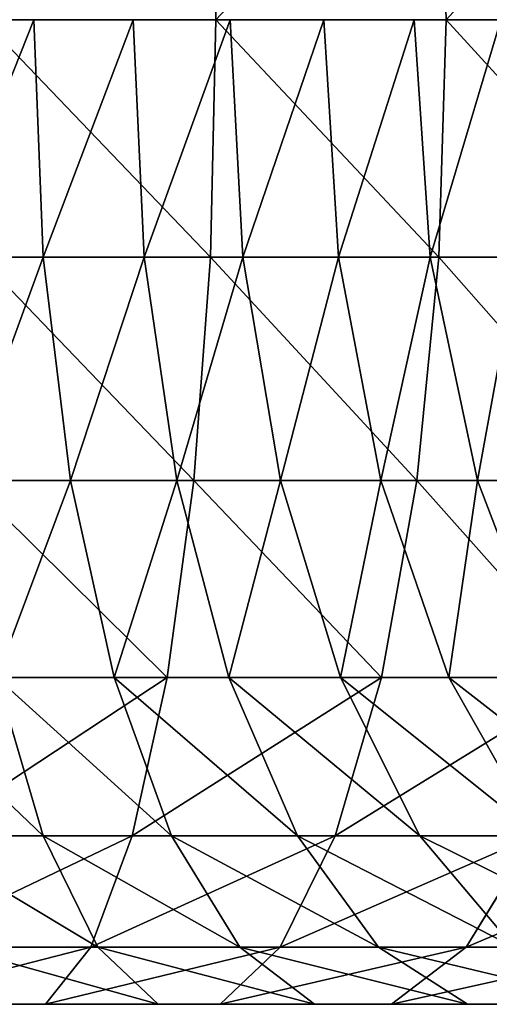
# Model space of a CAD drawing. Header units: centimetres. Extents: x -9.9 to 9.9, y -2.8 to 2.8.
# Tile 173 of 183: x 6.477 to 7.047, y -1.197 to 0. Entities that reach past the tile are written whole.
import ezdxf

# ---------------------------------------------------------------- set-up
doc = ezdxf.new("R2010")
doc.units = ezdxf.units.CM
doc.header["$LTSCALE"] = 2.54
doc.layers.get('0').update_dxf_attribs({"true_color": 0xff5454})

# ---------------------------------------------------------------- blocks, each defined once
blk = doc.blocks.new('OuterShell#1')
at = {"color": 0}
for p, q in [((16.5657, 3.0386, 26.8068), (16.5725, 2.75, 26.8412)), ((16.5657, 3.0386, 26.8068), (16.5725, 2.75, 26.8412)), ((16.843, 3.0386, 26.7422), (16.8521, 2.75, 26.776)), ((16.843, 3.0386, 26.7422), (16.8521, 2.75, 26.776)), ((16.5725, 2.75, 26.8412), (16.2893, 2.75, 26.888)), ((16.5725, 2.75, 26.8412), (16.2893, 2.75, 26.888)), ((16.3624, 2.4614, 24.4409), (16.3511, 2.75, 24.4077)), ((16.3624, 2.4614, 24.4409), (16.3511, 2.75, 24.4077)), ((16.4854, 2.4614, 24.3946), (16.472, 2.75, 24.3622)), ((16.4854, 2.4614, 24.3946), (16.472, 2.75, 24.3622)), ((16.5725, 2.75, 26.8412), (16.5657, 2.4614, 26.8068)), ((16.5725, 2.75, 26.8412), (16.5657, 2.4614, 26.8068)), ((16.8521, 2.75, 26.776), (16.5725, 2.75, 26.8412)), ((16.8521, 2.75, 26.776), (16.5725, 2.75, 26.8412)), ((16.6052, 2.4614, 24.3404), (16.5897, 2.75, 24.3089)), ((16.6052, 2.4614, 24.3404), (16.5897, 2.75, 24.3089)), ((16.7211, 2.4614, 24.2784), (16.7036, 2.75, 24.248)), ((16.7211, 2.4614, 24.2784), (16.7036, 2.75, 24.248)), ((16.8327, 2.4614, 24.209), (16.8133, 2.75, 24.1798)), ((16.8327, 2.4614, 24.209), (16.8133, 2.75, 24.1798)), ((16.8521, 2.75, 26.776), (16.843, 2.4614, 26.7422)), ((16.8521, 2.75, 26.776), (16.843, 2.4614, 26.7422)), ((17.1268, 2.75, 26.6927), (16.8521, 2.75, 26.776)), ((17.1268, 2.75, 26.6927), (16.8521, 2.75, 26.776)), ((16.3624, 2.4614, 24.4409), (16.2366, 2.4614, 24.4791)), ((16.3624, 2.4614, 24.4409), (16.2366, 2.4614, 24.4791)), ((16.5657, 2.4614, 26.8068), (16.2847, 2.4614, 26.8532)), ((16.5657, 2.4614, 26.8068), (16.2847, 2.4614, 26.8532)), ((16.3956, 2.1896, 24.5386), (16.3624, 2.4614, 24.4409)), ((16.3956, 2.1896, 24.5386), (16.3624, 2.4614, 24.4409)), ((16.4854, 2.4614, 24.3946), (16.3624, 2.4614, 24.4409)), ((16.4854, 2.4614, 24.3946), (16.3624, 2.4614, 24.4409)), ((16.6052, 2.4614, 24.3404), (16.4854, 2.4614, 24.3946)), ((16.5249, 2.1896, 24.4899), (16.4854, 2.4614, 24.3946)), ((16.6052, 2.4614, 24.3404), (16.4854, 2.4614, 24.3946)), ((16.5249, 2.1896, 24.4899), (16.4854, 2.4614, 24.3946)), ((16.5657, 2.4614, 26.8068), (16.5455, 2.1896, 26.7057)), ((16.5657, 2.4614, 26.8068), (16.5455, 2.1896, 26.7057)), ((16.843, 2.4614, 26.7422), (16.5657, 2.4614, 26.8068)), ((16.843, 2.4614, 26.7422), (16.5657, 2.4614, 26.8068)), ((16.6508, 2.1896, 24.4329), (16.6052, 2.4614, 24.3404)), ((16.7211, 2.4614, 24.2784), (16.6052, 2.4614, 24.3404)), ((16.7211, 2.4614, 24.2784), (16.6052, 2.4614, 24.3404)), ((16.6508, 2.1896, 24.4329), (16.6052, 2.4614, 24.3404)), ((16.7727, 2.1896, 24.3677), (16.7211, 2.4614, 24.2784)), ((16.7727, 2.1896, 24.3677), (16.7211, 2.4614, 24.2784)), ((16.8327, 2.4614, 24.209), (16.7211, 2.4614, 24.2784)), ((16.8327, 2.4614, 24.209), (16.7211, 2.4614, 24.2784)), ((16.843, 2.4614, 26.7422), (16.8163, 2.1896, 26.6425)), ((16.843, 2.4614, 26.7422), (16.8163, 2.1896, 26.6425)), ((16.89, 2.1896, 24.2947), (16.8327, 2.4614, 24.209)), ((16.9396, 2.4614, 24.1324), (16.8327, 2.4614, 24.209)), ((16.9396, 2.4614, 24.1324), (16.8327, 2.4614, 24.209)), ((16.89, 2.1896, 24.2947), (16.8327, 2.4614, 24.209)), ((17.1155, 2.4614, 26.6595), (16.843, 2.4614, 26.7422)), ((17.1155, 2.4614, 26.6595), (16.843, 2.4614, 26.7422)), ((16.3956, 2.1896, 24.5386), (16.2633, 2.1896, 24.5787)), ((16.3956, 2.1896, 24.5386), (16.2633, 2.1896, 24.5787)), ((16.5455, 2.1896, 26.7057), (16.2712, 2.1896, 26.7509)), ((16.5455, 2.1896, 26.7057), (16.2712, 2.1896, 26.7509)), ((16.4487, 1.9504, 24.695), (16.3956, 2.1896, 24.5386)), ((16.5249, 2.1896, 24.4899), (16.3956, 2.1896, 24.5386)), ((16.4487, 1.9504, 24.695), (16.3956, 2.1896, 24.5386)), ((16.5249, 2.1896, 24.4899), (16.3956, 2.1896, 24.5386)), ((16.5455, 2.1896, 26.7057), (16.5133, 1.9504, 26.5436)), ((16.5455, 2.1896, 26.7057), (16.5133, 1.9504, 26.5436)), ((16.5881, 1.9504, 24.6426), (16.5249, 2.1896, 24.4899)), ((16.6508, 2.1896, 24.4329), (16.5249, 2.1896, 24.4899)), ((16.6508, 2.1896, 24.4329), (16.5249, 2.1896, 24.4899)), ((16.5881, 1.9504, 24.6426), (16.5249, 2.1896, 24.4899)), ((16.8163, 2.1896, 26.6425), (16.5455, 2.1896, 26.7057)), ((16.8163, 2.1896, 26.6425), (16.5455, 2.1896, 26.7057)), ((16.7727, 2.1896, 24.3677), (16.6508, 2.1896, 24.4329)), ((16.7239, 1.9504, 24.581), (16.6508, 2.1896, 24.4329)), ((16.7727, 2.1896, 24.3677), (16.6508, 2.1896, 24.4329)), ((16.7239, 1.9504, 24.581), (16.6508, 2.1896, 24.4329)), ((16.8553, 1.9504, 24.5108), (16.7727, 2.1896, 24.3677)), ((16.89, 2.1896, 24.2947), (16.7727, 2.1896, 24.3677)), ((16.8553, 1.9504, 24.5108), (16.7727, 2.1896, 24.3677)), ((16.89, 2.1896, 24.2947), (16.7727, 2.1896, 24.3677)), ((16.8163, 2.1896, 26.6425), (16.7735, 1.9504, 26.4829)), ((16.8163, 2.1896, 26.6425), (16.7735, 1.9504, 26.4829)), ((17.0824, 2.1896, 26.5618), (16.8163, 2.1896, 26.6425)), ((17.0824, 2.1896, 26.5618), (16.8163, 2.1896, 26.6425)), ((17.0024, 2.1896, 24.2142), (16.89, 2.1896, 24.2947)), ((16.9818, 1.9504, 24.4321), (16.89, 2.1896, 24.2947)), ((17.0024, 2.1896, 24.2142), (16.89, 2.1896, 24.2947)), ((16.9818, 1.9504, 24.4321), (16.89, 2.1896, 24.2947)), ((16.5133, 1.9504, 26.5436), (16.2497, 1.9504, 26.5871)), ((16.5133, 1.9504, 26.5436), (16.2497, 1.9504, 26.5871)), ((16.3624, 1.7576, 24.9486), (16.3061, 1.9504, 24.7383)), ((16.3624, 1.7576, 24.9486), (16.3061, 1.9504, 24.7383)), ((16.4487, 1.9504, 24.695), (16.3061, 1.9504, 24.7383)), ((16.4487, 1.9504, 24.695), (16.3061, 1.9504, 24.7383)), ((16.5186, 1.7576, 24.9012), (16.4487, 1.9504, 24.695)), ((16.5881, 1.9504, 24.6426), (16.4487, 1.9504, 24.695)), ((16.5186, 1.7576, 24.9012), (16.4487, 1.9504, 24.695)), ((16.5881, 1.9504, 24.6426), (16.4487, 1.9504, 24.695)), ((16.5133, 1.9504, 26.5436), (16.4708, 1.7576, 26.3301)), ((16.5133, 1.9504, 26.5436), (16.4708, 1.7576, 26.3301)), ((16.7735, 1.9504, 26.4829), (16.5133, 1.9504, 26.5436)), ((16.7735, 1.9504, 26.4829), (16.5133, 1.9504, 26.5436)), ((16.7239, 1.9504, 24.581), (16.5881, 1.9504, 24.6426)), ((16.6714, 1.7576, 24.8437), (16.5881, 1.9504, 24.6426)), ((16.7239, 1.9504, 24.581), (16.5881, 1.9504, 24.6426)), ((16.6714, 1.7576, 24.8437), (16.5881, 1.9504, 24.6426)), ((16.7735, 1.9504, 26.4829), (16.7172, 1.7576, 26.2726)), ((16.7735, 1.9504, 26.4829), (16.7172, 1.7576, 26.2726)), ((16.8202, 1.7576, 24.7763), (16.7239, 1.9504, 24.581)), ((16.8553, 1.9504, 24.5108), (16.7239, 1.9504, 24.581)), ((16.8553, 1.9504, 24.5108), (16.7239, 1.9504, 24.581)), ((16.8202, 1.7576, 24.7763), (16.7239, 1.9504, 24.581)), ((17.0292, 1.9504, 26.4054), (16.7735, 1.9504, 26.4829)), ((17.0292, 1.9504, 26.4054), (16.7735, 1.9504, 26.4829)), ((16.9641, 1.7576, 24.6993), (16.8553, 1.9504, 24.5108)), ((16.9818, 1.9504, 24.4321), (16.8553, 1.9504, 24.5108)), ((16.9641, 1.7576, 24.6993), (16.8553, 1.9504, 24.5108)), ((16.9818, 1.9504, 24.4321), (16.8553, 1.9504, 24.5108)), ((16.3624, 1.7576, 24.9486), (16.2034, 1.7576, 24.9857)), ((16.3624, 1.7576, 24.9486), (16.2034, 1.7576, 24.9857)), ((16.4708, 1.7576, 26.3301), (16.2212, 1.7576, 26.3713)), ((16.4708, 1.7576, 26.3301), (16.2212, 1.7576, 26.3713)), ((16.5186, 1.7576, 24.9012), (16.3624, 1.7576, 24.9486)), ((16.4291, 1.6225, 25.1974), (16.3624, 1.7576, 24.9486)), ((16.5186, 1.7576, 24.9012), (16.3624, 1.7576, 24.9486)), ((16.4291, 1.6225, 25.1974), (16.3624, 1.7576, 24.9486)), ((16.4708, 1.7576, 26.3301), (16.4206, 1.6225, 26.0775)), ((16.4708, 1.7576, 26.3301), (16.4206, 1.6225, 26.0775)), ((16.7172, 1.7576, 26.2726), (16.4708, 1.7576, 26.3301)), ((16.7172, 1.7576, 26.2726), (16.4708, 1.7576, 26.3301)), ((16.6014, 1.6225, 25.1451), (16.5186, 1.7576, 24.9012)), ((16.6714, 1.7576, 24.8437), (16.5186, 1.7576, 24.9012)), ((16.6014, 1.6225, 25.1451), (16.5186, 1.7576, 24.9012)), ((16.6714, 1.7576, 24.8437), (16.5186, 1.7576, 24.9012)), ((16.7172, 1.7576, 26.2726), (16.6505, 1.6225, 26.0239)), ((16.7172, 1.7576, 26.2726), (16.6505, 1.6225, 26.0239)), ((16.77, 1.6225, 25.0816), (16.6714, 1.7576, 24.8437)), ((16.8202, 1.7576, 24.7763), (16.6714, 1.7576, 24.8437)), ((16.8202, 1.7576, 24.7763), (16.6714, 1.7576, 24.8437)), ((16.77, 1.6225, 25.0816), (16.6714, 1.7576, 24.8437)), ((16.9593, 1.7576, 26.1992), (16.7172, 1.7576, 26.2726)), ((16.9593, 1.7576, 26.1992), (16.7172, 1.7576, 26.2726)), ((16.9641, 1.7576, 24.6993), (16.8202, 1.7576, 24.7763)), ((16.9341, 1.6225, 25.0073), (16.8202, 1.7576, 24.7763)), ((16.9641, 1.7576, 24.6993), (16.8202, 1.7576, 24.7763)), ((16.9341, 1.6225, 25.0073), (16.8202, 1.7576, 24.7763)), ((16.9593, 1.7576, 26.1992), (16.8765, 1.6225, 25.9553)), ((16.9593, 1.7576, 26.1992), (16.8765, 1.6225, 25.9553)), ((16.4206, 1.6225, 26.0775), (16.1876, 1.6225, 26.116)), ((16.4206, 1.6225, 26.0775), (16.1876, 1.6225, 26.116)), ((16.4291, 1.6225, 25.1974), (16.2537, 1.6225, 25.2383)), ((16.4291, 1.6225, 25.1974), (16.2537, 1.6225, 25.2383)), ((16.4206, 1.6225, 26.0775), (16.3655, 1.5529, 25.8005)), ((16.4206, 1.6225, 26.0775), (16.3655, 1.5529, 25.8005)), ((16.6505, 1.6225, 26.0239), (16.4206, 1.6225, 26.0775)), ((16.6505, 1.6225, 26.0239), (16.4206, 1.6225, 26.0775)), ((16.6014, 1.6225, 25.1451), (16.4291, 1.6225, 25.1974)), ((16.5022, 1.5529, 25.4701), (16.4291, 1.6225, 25.1974)), ((16.6014, 1.6225, 25.1451), (16.4291, 1.6225, 25.1974)), ((16.5022, 1.5529, 25.4701), (16.4291, 1.6225, 25.1974)), ((16.6505, 1.6225, 26.0239), (16.5774, 1.5529, 25.7511)), ((16.6505, 1.6225, 26.0239), (16.5774, 1.5529, 25.7511)), ((16.6922, 1.5529, 25.4125), (16.6014, 1.6225, 25.1451)), ((16.77, 1.6225, 25.0816), (16.6014, 1.6225, 25.1451)), ((16.6922, 1.5529, 25.4125), (16.6014, 1.6225, 25.1451)), ((16.77, 1.6225, 25.0816), (16.6014, 1.6225, 25.1451)), ((16.8765, 1.6225, 25.9553), (16.6505, 1.6225, 26.0239)), ((16.8765, 1.6225, 25.9553), (16.6505, 1.6225, 26.0239)), ((16.9341, 1.6225, 25.0073), (16.77, 1.6225, 25.0816)), ((16.8781, 1.5529, 25.3425), (16.77, 1.6225, 25.0816)), ((16.9341, 1.6225, 25.0073), (16.77, 1.6225, 25.0816)), ((16.8781, 1.5529, 25.3425), (16.77, 1.6225, 25.0816)), ((16.8765, 1.6225, 25.9553), (16.7857, 1.5529, 25.6879)), ((16.8765, 1.6225, 25.9553), (16.7857, 1.5529, 25.6879)), ((17.0975, 1.6225, 25.8722), (16.8765, 1.6225, 25.9553)), ((17.0975, 1.6225, 25.8722), (16.8765, 1.6225, 25.9553)), ((16.1508, 1.5529, 25.836), (16.3655, 1.5529, 25.8005)), ((16.1508, 1.5529, 25.836), (16.3655, 1.5529, 25.8005)), ((16.5022, 1.5529, 25.4701), (16.3087, 1.5529, 25.5152)), ((16.5022, 1.5529, 25.4701), (16.3087, 1.5529, 25.5152)), ((16.3655, 1.5529, 25.8005), (16.5774, 1.5529, 25.7511)), ((16.3655, 1.5529, 25.8005), (16.5774, 1.5529, 25.7511)), ((16.6922, 1.5529, 25.4125), (16.5022, 1.5529, 25.4701)), ((16.6922, 1.5529, 25.4125), (16.5022, 1.5529, 25.4701)), ((16.5774, 1.5529, 25.7511), (16.7857, 1.5529, 25.6879)), ((16.5774, 1.5529, 25.7511), (16.7857, 1.5529, 25.6879)), ((16.8781, 1.5529, 25.3425), (16.6922, 1.5529, 25.4125)), ((16.8781, 1.5529, 25.3425), (16.6922, 1.5529, 25.4125)), ((16.7857, 1.5529, 25.6879), (16.9894, 1.5529, 25.6113)), ((16.7857, 1.5529, 25.6879), (16.9894, 1.5529, 25.6113)), ((17.059, 1.5529, 25.2606), (16.8781, 1.5529, 25.3425)), ((17.059, 1.5529, 25.2606), (16.8781, 1.5529, 25.3425))]:
    blk.add_line(p, q, dxfattribs=at)
mesh = blk.add_polyface(dxfattribs=at)
corners = [(16.2893, 2.75, 26.888), (16.5657, 3.0386, 26.8068), (16.2847, 3.0386, 26.8532), (16.5725, 2.75, 26.8412)]
mesh.append_faces([[corners[k] for k in face] for face in [(0, 1, 2), (1, 0, 3)]], dxfattribs={"vtx0": -1, "color": 0})
mesh = blk.add_polyface(dxfattribs=at)
corners = [(16.5725, 2.75, 26.8412), (16.843, 3.0386, 26.7422), (16.5657, 3.0386, 26.8068), (16.8521, 2.75, 26.776)]
mesh.append_faces([[corners[k] for k in face] for face in [(0, 1, 2), (1, 0, 3)]], dxfattribs={"vtx0": -1, "color": 0})
mesh = blk.add_polyface(dxfattribs=at)
corners = [(16.8521, 2.75, 26.776), (17.1155, 3.0386, 26.6595), (16.843, 3.0386, 26.7422), (17.1268, 2.75, 26.6927)]
mesh.append_faces([[corners[k] for k in face] for face in [(0, 1, 2), (1, 0, 3)]], dxfattribs={"vtx0": -1, "color": 0})
mesh = blk.add_polyface(dxfattribs=at)
corners = [(16.3511, 2.75, 24.4077), (16.2366, 2.4614, 24.4791), (16.2275, 2.75, 24.4452), (16.3624, 2.4614, 24.4409)]
mesh.append_faces([[corners[k] for k in face] for face in [(0, 1, 2), (1, 0, 3)]], dxfattribs={"vtx0": -1, "color": 0})
mesh = blk.add_polyface(dxfattribs=at)
corners = [(16.5657, 2.4614, 26.8068), (16.2893, 2.75, 26.888), (16.2847, 2.4614, 26.8532), (16.5725, 2.75, 26.8412)]
mesh.append_faces([[corners[k] for k in face] for face in [(0, 1, 2), (1, 0, 3)]], dxfattribs={"vtx0": -1, "color": 0})
mesh = blk.add_polyface(dxfattribs=at)
corners = [(16.472, 2.75, 24.3622), (16.3624, 2.4614, 24.4409), (16.3511, 2.75, 24.4077), (16.4854, 2.4614, 24.3946)]
mesh.append_faces([[corners[k] for k in face] for face in [(0, 1, 2), (1, 0, 3)]], dxfattribs={"vtx0": -1, "color": 0})
mesh = blk.add_polyface(dxfattribs=at)
corners = [(16.5897, 2.75, 24.3089), (16.4854, 2.4614, 24.3946), (16.472, 2.75, 24.3622), (16.6052, 2.4614, 24.3404)]
mesh.append_faces([[corners[k] for k in face] for face in [(0, 1, 2), (1, 0, 3)]], dxfattribs={"vtx0": -1, "color": 0})
mesh = blk.add_polyface(dxfattribs=at)
corners = [(16.843, 2.4614, 26.7422), (16.5725, 2.75, 26.8412), (16.5657, 2.4614, 26.8068), (16.8521, 2.75, 26.776)]
mesh.append_faces([[corners[k] for k in face] for face in [(0, 1, 2), (1, 0, 3)]], dxfattribs={"vtx0": -1, "color": 0})
mesh = blk.add_polyface(dxfattribs=at)
corners = [(16.7036, 2.75, 24.248), (16.6052, 2.4614, 24.3404), (16.5897, 2.75, 24.3089), (16.7211, 2.4614, 24.2784)]
mesh.append_faces([[corners[k] for k in face] for face in [(0, 1, 2), (1, 0, 3)]], dxfattribs={"vtx0": -1, "color": 0})
mesh = blk.add_polyface(dxfattribs=at)
corners = [(16.8133, 2.75, 24.1798), (16.7211, 2.4614, 24.2784), (16.7036, 2.75, 24.248), (16.8327, 2.4614, 24.209)]
mesh.append_faces([[corners[k] for k in face] for face in [(0, 1, 2), (1, 0, 3)]], dxfattribs={"vtx0": -1, "color": 0})
mesh = blk.add_polyface(dxfattribs=at)
corners = [(16.9183, 2.75, 24.1046), (16.8327, 2.4614, 24.209), (16.8133, 2.75, 24.1798), (16.9396, 2.4614, 24.1324)]
mesh.append_faces([[corners[k] for k in face] for face in [(0, 1, 2), (1, 0, 3)]], dxfattribs={"vtx0": -1, "color": 0})
mesh = blk.add_polyface(dxfattribs=at)
corners = [(17.1155, 2.4614, 26.6595), (16.8521, 2.75, 26.776), (16.843, 2.4614, 26.7422), (17.1268, 2.75, 26.6927)]
mesh.append_faces([[corners[k] for k in face] for face in [(0, 1, 2), (1, 0, 3)]], dxfattribs={"vtx0": -1, "color": 0})
mesh = blk.add_polyface(dxfattribs=at)
corners = [(16.3624, 2.4614, 24.4409), (16.2633, 2.1896, 24.5787), (16.2366, 2.4614, 24.4791), (16.3956, 2.1896, 24.5386)]
mesh.append_faces([[corners[k] for k in face] for face in [(0, 1, 2), (1, 0, 3)]], dxfattribs={"vtx0": -1, "color": 0})
mesh = blk.add_polyface(dxfattribs=at)
corners = [(16.5455, 2.1896, 26.7057), (16.2847, 2.4614, 26.8532), (16.2712, 2.1896, 26.7509), (16.5657, 2.4614, 26.8068)]
mesh.append_faces([[corners[k] for k in face] for face in [(0, 1, 2), (1, 0, 3)]], dxfattribs={"vtx0": -1, "color": 0})
mesh = blk.add_polyface(dxfattribs=at)
corners = [(16.4854, 2.4614, 24.3946), (16.3956, 2.1896, 24.5386), (16.3624, 2.4614, 24.4409), (16.5249, 2.1896, 24.4899)]
mesh.append_faces([[corners[k] for k in face] for face in [(0, 1, 2), (1, 0, 3)]], dxfattribs={"vtx0": -1, "color": 0})
mesh = blk.add_polyface(dxfattribs=at)
corners = [(16.6052, 2.4614, 24.3404), (16.5249, 2.1896, 24.4899), (16.4854, 2.4614, 24.3946), (16.6508, 2.1896, 24.4329)]
mesh.append_faces([[corners[k] for k in face] for face in [(0, 1, 2), (1, 0, 3)]], dxfattribs={"vtx0": -1, "color": 0})
mesh = blk.add_polyface(dxfattribs=at)
corners = [(16.8163, 2.1896, 26.6425), (16.5657, 2.4614, 26.8068), (16.5455, 2.1896, 26.7057), (16.843, 2.4614, 26.7422)]
mesh.append_faces([[corners[k] for k in face] for face in [(0, 1, 2), (1, 0, 3)]], dxfattribs={"vtx0": -1, "color": 0})
mesh = blk.add_polyface(dxfattribs=at)
corners = [(16.7211, 2.4614, 24.2784), (16.6508, 2.1896, 24.4329), (16.6052, 2.4614, 24.3404), (16.7727, 2.1896, 24.3677)]
mesh.append_faces([[corners[k] for k in face] for face in [(0, 1, 2), (1, 0, 3)]], dxfattribs={"vtx0": -1, "color": 0})
mesh = blk.add_polyface(dxfattribs=at)
corners = [(16.8327, 2.4614, 24.209), (16.7727, 2.1896, 24.3677), (16.7211, 2.4614, 24.2784), (16.89, 2.1896, 24.2947)]
mesh.append_faces([[corners[k] for k in face] for face in [(0, 1, 2), (1, 0, 3)]], dxfattribs={"vtx0": -1, "color": 0})
mesh = blk.add_polyface(dxfattribs=at)
corners = [(17.0824, 2.1896, 26.5618), (16.843, 2.4614, 26.7422), (16.8163, 2.1896, 26.6425), (17.1155, 2.4614, 26.6595)]
mesh.append_faces([[corners[k] for k in face] for face in [(0, 1, 2), (1, 0, 3)]], dxfattribs={"vtx0": -1, "color": 0})
mesh = blk.add_polyface(dxfattribs=at)
corners = [(16.9396, 2.4614, 24.1324), (16.89, 2.1896, 24.2947), (16.8327, 2.4614, 24.209), (17.0024, 2.1896, 24.2142)]
mesh.append_faces([[corners[k] for k in face] for face in [(0, 1, 2), (1, 0, 3)]], dxfattribs={"vtx0": -1, "color": 0})
mesh = blk.add_polyface(dxfattribs=at)
corners = [(16.5133, 1.9504, 26.5436), (16.2712, 2.1896, 26.7509), (16.2497, 1.9504, 26.5871), (16.5455, 2.1896, 26.7057)]
mesh.append_faces([[corners[k] for k in face] for face in [(0, 1, 2), (1, 0, 3)]], dxfattribs={"vtx0": -1, "color": 0})
mesh = blk.add_polyface(dxfattribs=at)
corners = [(16.3956, 2.1896, 24.5386), (16.3061, 1.9504, 24.7383), (16.2633, 2.1896, 24.5787), (16.4487, 1.9504, 24.695)]
mesh.append_faces([[corners[k] for k in face] for face in [(0, 1, 2), (1, 0, 3)]], dxfattribs={"vtx0": -1, "color": 0})
mesh = blk.add_polyface(dxfattribs=at)
corners = [(16.5249, 2.1896, 24.4899), (16.4487, 1.9504, 24.695), (16.3956, 2.1896, 24.5386), (16.5881, 1.9504, 24.6426)]
mesh.append_faces([[corners[k] for k in face] for face in [(0, 1, 2), (1, 0, 3)]], dxfattribs={"vtx0": -1, "color": 0})
mesh = blk.add_polyface(dxfattribs=at)
corners = [(16.7735, 1.9504, 26.4829), (16.5455, 2.1896, 26.7057), (16.5133, 1.9504, 26.5436), (16.8163, 2.1896, 26.6425)]
mesh.append_faces([[corners[k] for k in face] for face in [(0, 1, 2), (1, 0, 3)]], dxfattribs={"vtx0": -1, "color": 0})
mesh = blk.add_polyface(dxfattribs=at)
corners = [(16.6508, 2.1896, 24.4329), (16.5881, 1.9504, 24.6426), (16.5249, 2.1896, 24.4899), (16.7239, 1.9504, 24.581)]
mesh.append_faces([[corners[k] for k in face] for face in [(0, 1, 2), (1, 0, 3)]], dxfattribs={"vtx0": -1, "color": 0})
mesh = blk.add_polyface(dxfattribs=at)
corners = [(16.7727, 2.1896, 24.3677), (16.7239, 1.9504, 24.581), (16.6508, 2.1896, 24.4329), (16.8553, 1.9504, 24.5108)]
mesh.append_faces([[corners[k] for k in face] for face in [(0, 1, 2), (1, 0, 3)]], dxfattribs={"vtx0": -1, "color": 0})
mesh = blk.add_polyface(dxfattribs=at)
corners = [(16.89, 2.1896, 24.2947), (16.8553, 1.9504, 24.5108), (16.7727, 2.1896, 24.3677), (16.9818, 1.9504, 24.4321)]
mesh.append_faces([[corners[k] for k in face] for face in [(0, 1, 2), (1, 0, 3)]], dxfattribs={"vtx0": -1, "color": 0})
mesh = blk.add_polyface(dxfattribs=at)
corners = [(17.0292, 1.9504, 26.4054), (16.8163, 2.1896, 26.6425), (16.7735, 1.9504, 26.4829), (17.0824, 2.1896, 26.5618)]
mesh.append_faces([[corners[k] for k in face] for face in [(0, 1, 2), (1, 0, 3)]], dxfattribs={"vtx0": -1, "color": 0})
mesh = blk.add_polyface(dxfattribs=at)
corners = [(17.0024, 2.1896, 24.2142), (16.9818, 1.9504, 24.4321), (16.89, 2.1896, 24.2947), (17.103, 1.9504, 24.3453)]
mesh.append_faces([[corners[k] for k in face] for face in [(0, 1, 2), (1, 0, 3)]], dxfattribs={"vtx0": -1, "color": 0})
mesh = blk.add_polyface(dxfattribs=at)
corners = [(16.3624, 1.7576, 24.9486), (16.1609, 1.9504, 24.7721), (16.3061, 1.9504, 24.7383), (16.2034, 1.7576, 24.9857)]
mesh.append_faces([[corners[k] for k in face] for face in [(0, 1, 2), (1, 0, 3)]], dxfattribs={"vtx0": -1, "color": 0})
mesh = blk.add_polyface(dxfattribs=at)
corners = [(16.5133, 1.9504, 26.5436), (16.2212, 1.7576, 26.3713), (16.4708, 1.7576, 26.3301), (16.2497, 1.9504, 26.5871)]
mesh.append_faces([[corners[k] for k in face] for face in [(0, 1, 2), (1, 0, 3)]], dxfattribs={"vtx0": -1, "color": 0})
mesh = blk.add_polyface(dxfattribs=at)
corners = [(16.5186, 1.7576, 24.9012), (16.3061, 1.9504, 24.7383), (16.4487, 1.9504, 24.695), (16.3624, 1.7576, 24.9486)]
mesh.append_faces([[corners[k] for k in face] for face in [(0, 1, 2), (1, 0, 3)]], dxfattribs={"vtx0": -1, "color": 0})
mesh = blk.add_polyface(dxfattribs=at)
corners = [(16.6714, 1.7576, 24.8437), (16.4487, 1.9504, 24.695), (16.5881, 1.9504, 24.6426), (16.5186, 1.7576, 24.9012)]
mesh.append_faces([[corners[k] for k in face] for face in [(0, 1, 2), (1, 0, 3)]], dxfattribs={"vtx0": -1, "color": 0})
mesh = blk.add_polyface(dxfattribs=at)
corners = [(16.7735, 1.9504, 26.4829), (16.4708, 1.7576, 26.3301), (16.7172, 1.7576, 26.2726), (16.5133, 1.9504, 26.5436)]
mesh.append_faces([[corners[k] for k in face] for face in [(0, 1, 2), (1, 0, 3)]], dxfattribs={"vtx0": -1, "color": 0})
mesh = blk.add_polyface(dxfattribs=at)
corners = [(16.8202, 1.7576, 24.7763), (16.5881, 1.9504, 24.6426), (16.7239, 1.9504, 24.581), (16.6714, 1.7576, 24.8437)]
mesh.append_faces([[corners[k] for k in face] for face in [(0, 1, 2), (1, 0, 3)]], dxfattribs={"vtx0": -1, "color": 0})
mesh = blk.add_polyface(dxfattribs=at)
corners = [(17.0292, 1.9504, 26.4054), (16.7172, 1.7576, 26.2726), (16.9593, 1.7576, 26.1992), (16.7735, 1.9504, 26.4829)]
mesh.append_faces([[corners[k] for k in face] for face in [(0, 1, 2), (1, 0, 3)]], dxfattribs={"vtx0": -1, "color": 0})
mesh = blk.add_polyface(dxfattribs=at)
corners = [(16.9641, 1.7576, 24.6993), (16.7239, 1.9504, 24.581), (16.8553, 1.9504, 24.5108), (16.8202, 1.7576, 24.7763)]
mesh.append_faces([[corners[k] for k in face] for face in [(0, 1, 2), (1, 0, 3)]], dxfattribs={"vtx0": -1, "color": 0})
mesh = blk.add_polyface(dxfattribs=at)
corners = [(17.1028, 1.7576, 24.6131), (16.8553, 1.9504, 24.5108), (16.9818, 1.9504, 24.4321), (16.9641, 1.7576, 24.6993)]
mesh.append_faces([[corners[k] for k in face] for face in [(0, 1, 2), (1, 0, 3)]], dxfattribs={"vtx0": -1, "color": 0})
mesh = blk.add_polyface(dxfattribs=at)
corners = [(16.4708, 1.7576, 26.3301), (16.1876, 1.6225, 26.116), (16.4206, 1.6225, 26.0775), (16.2212, 1.7576, 26.3713)]
mesh.append_faces([[corners[k] for k in face] for face in [(0, 1, 2), (1, 0, 3)]], dxfattribs={"vtx0": -1, "color": 0})
mesh = blk.add_polyface(dxfattribs=at)
corners = [(16.4291, 1.6225, 25.1974), (16.2034, 1.7576, 24.9857), (16.3624, 1.7576, 24.9486), (16.2537, 1.6225, 25.2383)]
mesh.append_faces([[corners[k] for k in face] for face in [(0, 1, 2), (1, 0, 3)]], dxfattribs={"vtx0": -1, "color": 0})
mesh = blk.add_polyface(dxfattribs=at)
corners = [(16.6014, 1.6225, 25.1451), (16.3624, 1.7576, 24.9486), (16.5186, 1.7576, 24.9012), (16.4291, 1.6225, 25.1974)]
mesh.append_faces([[corners[k] for k in face] for face in [(0, 1, 2), (1, 0, 3)]], dxfattribs={"vtx0": -1, "color": 0})
mesh = blk.add_polyface(dxfattribs=at)
corners = [(16.7172, 1.7576, 26.2726), (16.4206, 1.6225, 26.0775), (16.6505, 1.6225, 26.0239), (16.4708, 1.7576, 26.3301)]
mesh.append_faces([[corners[k] for k in face] for face in [(0, 1, 2), (1, 0, 3)]], dxfattribs={"vtx0": -1, "color": 0})
mesh = blk.add_polyface(dxfattribs=at)
corners = [(16.77, 1.6225, 25.0816), (16.5186, 1.7576, 24.9012), (16.6714, 1.7576, 24.8437), (16.6014, 1.6225, 25.1451)]
mesh.append_faces([[corners[k] for k in face] for face in [(0, 1, 2), (1, 0, 3)]], dxfattribs={"vtx0": -1, "color": 0})
mesh = blk.add_polyface(dxfattribs=at)
corners = [(16.9593, 1.7576, 26.1992), (16.6505, 1.6225, 26.0239), (16.8765, 1.6225, 25.9553), (16.7172, 1.7576, 26.2726)]
mesh.append_faces([[corners[k] for k in face] for face in [(0, 1, 2), (1, 0, 3)]], dxfattribs={"vtx0": -1, "color": 0})
mesh = blk.add_polyface(dxfattribs=at)
corners = [(16.9341, 1.6225, 25.0073), (16.6714, 1.7576, 24.8437), (16.8202, 1.7576, 24.7763), (16.77, 1.6225, 25.0816)]
mesh.append_faces([[corners[k] for k in face] for face in [(0, 1, 2), (1, 0, 3)]], dxfattribs={"vtx0": -1, "color": 0})
mesh = blk.add_polyface(dxfattribs=at)
corners = [(17.0929, 1.6225, 24.9224), (16.8202, 1.7576, 24.7763), (16.9641, 1.7576, 24.6993), (16.9341, 1.6225, 25.0073)]
mesh.append_faces([[corners[k] for k in face] for face in [(0, 1, 2), (1, 0, 3)]], dxfattribs={"vtx0": -1, "color": 0})
mesh = blk.add_polyface(dxfattribs=at)
corners = [(17.196, 1.7576, 26.1101), (16.8765, 1.6225, 25.9553), (17.0975, 1.6225, 25.8722), (16.9593, 1.7576, 26.1992)]
mesh.append_faces([[corners[k] for k in face] for face in [(0, 1, 2), (1, 0, 3)]], dxfattribs={"vtx0": -1, "color": 0})
mesh = blk.add_polyface(dxfattribs=at)
corners = [(16.4206, 1.6225, 26.0775), (16.1508, 1.5529, 25.836), (16.3655, 1.5529, 25.8005), (16.1876, 1.6225, 26.116)]
mesh.append_faces([[corners[k] for k in face] for face in [(0, 1, 2), (1, 0, 3)]], dxfattribs={"vtx0": -1, "color": 0})
mesh = blk.add_polyface(dxfattribs=at)
corners = [(16.5022, 1.5529, 25.4701), (16.2537, 1.6225, 25.2383), (16.4291, 1.6225, 25.1974), (16.3087, 1.5529, 25.5152)]
mesh.append_faces([[corners[k] for k in face] for face in [(0, 1, 2), (1, 0, 3)]], dxfattribs={"vtx0": -1, "color": 0})
mesh = blk.add_polyface(dxfattribs=at)
corners = [(16.6505, 1.6225, 26.0239), (16.3655, 1.5529, 25.8005), (16.5774, 1.5529, 25.7511), (16.4206, 1.6225, 26.0775)]
mesh.append_faces([[corners[k] for k in face] for face in [(0, 1, 2), (1, 0, 3)]], dxfattribs={"vtx0": -1, "color": 0})
mesh = blk.add_polyface(dxfattribs=at)
corners = [(16.6922, 1.5529, 25.4125), (16.4291, 1.6225, 25.1974), (16.6014, 1.6225, 25.1451), (16.5022, 1.5529, 25.4701)]
mesh.append_faces([[corners[k] for k in face] for face in [(0, 1, 2), (1, 0, 3)]], dxfattribs={"vtx0": -1, "color": 0})
mesh = blk.add_polyface(dxfattribs=at)
corners = [(16.8765, 1.6225, 25.9553), (16.5774, 1.5529, 25.7511), (16.7857, 1.5529, 25.6879), (16.6505, 1.6225, 26.0239)]
mesh.append_faces([[corners[k] for k in face] for face in [(0, 1, 2), (1, 0, 3)]], dxfattribs={"vtx0": -1, "color": 0})
mesh = blk.add_polyface(dxfattribs=at)
corners = [(16.8781, 1.5529, 25.3425), (16.6014, 1.6225, 25.1451), (16.77, 1.6225, 25.0816), (16.6922, 1.5529, 25.4125)]
mesh.append_faces([[corners[k] for k in face] for face in [(0, 1, 2), (1, 0, 3)]], dxfattribs={"vtx0": -1, "color": 0})
mesh = blk.add_polyface(dxfattribs=at)
corners = [(17.059, 1.5529, 25.2606), (16.77, 1.6225, 25.0816), (16.9341, 1.6225, 25.0073), (16.8781, 1.5529, 25.3425)]
mesh.append_faces([[corners[k] for k in face] for face in [(0, 1, 2), (1, 0, 3)]], dxfattribs={"vtx0": -1, "color": 0})
mesh = blk.add_polyface(dxfattribs=at)
corners = [(17.0975, 1.6225, 25.8722), (16.7857, 1.5529, 25.6879), (16.9894, 1.5529, 25.6113), (16.8765, 1.6225, 25.9553)]
mesh.append_faces([[corners[k] for k in face] for face in [(0, 1, 2), (1, 0, 3)]], dxfattribs={"vtx0": -1, "color": 0})
mesh = blk.add_polyface(dxfattribs=at)
corners = [(18.9644, 1.5529, 23.9941), (17.8644, 1.5529, 24.683), (18.7589, 1.5529, 23.7886), (18.0666, 1.5529, 24.8919), (17.7177, 1.5529, 24.8204), (17.5642, 1.5529, 24.9464), (17.9095, 1.5529, 25.0391), (17.4028, 1.5529, 25.0621), (17.7413, 1.5529, 25.1772), (17.2341, 1.5529, 25.167), (17.059, 1.5529, 25.2606), (17.5644, 1.5529, 25.3039), (16.8781, 1.5529, 25.3425), (17.3796, 1.5529, 25.4188), (16.6922, 1.5529, 25.4125), (16.5022, 1.5529, 25.4701), (17.1876, 1.5529, 25.5214), (16.3087, 1.5529, 25.5152), (16.1128, 1.5529, 25.5476), (16.9894, 1.5529, 25.6113), (15.9152, 1.5529, 25.5671), (15.7143, 1.5529, 25.5736), (4.7058, 1.5529, 25.5736), (4.7058, 1.5529, 25.8643), (16.7857, 1.5529, 25.6879), (16.5774, 1.5529, 25.7511), (16.3655, 1.5529, 25.8005), (16.1508, 1.5529, 25.836), (15.9342, 1.5529, 25.8573), (15.719, 1.5529, 25.8643)]
mesh.append_faces([[corners[k] for k in face] for face in [(0, 1, 2), (23, 28, 29)]], dxfattribs={"vtx0": -1, "color": 0})
mesh.append_faces([[corners[k] for k in face] for face in [(1, 3, 4), (4, 3, 5), (5, 6, 7), (7, 8, 9), (9, 8, 10), (10, 11, 12), (12, 13, 14), (14, 13, 15), (15, 16, 17), (17, 16, 18), (18, 19, 20), (20, 19, 21), (21, 19, 22), (22, 19, 23)]], dxfattribs={"vtx0": -1, "vtx1": -1, "color": 0})
mesh.append_faces([[corners[k] for k in face] for face in [(1, 0, 3), (5, 3, 6), (7, 6, 8), (10, 8, 11), (12, 11, 13), (15, 13, 16), (18, 16, 19), (23, 19, 24), (23, 24, 25), (23, 25, 26), (23, 26, 27), (23, 27, 28)]], dxfattribs={"vtx0": -1, "vtx2": -1, "color": 0})
blk = doc.blocks.new('Oltens Molle bateria umywalkowa stoj_ca wysoka chrom 32500100')
at = {"color": 0}
blk.add_blockref('OuterShell#1', (0, 0), dxfattribs=at)

msp = doc.modelspace()

# ---------------------------------------------------------------- block references
at = {"color": 253, "true_color": 0x999999, "extrusion": (0, -1.49008e-08, 1)}
msp.add_blockref('Oltens Molle bateria umywalkowa stoj_ca wysoka chrom 32500100', (-9.8572, -2.75, -16.35), dxfattribs=at)

doc.saveas('drawing.dxf')
